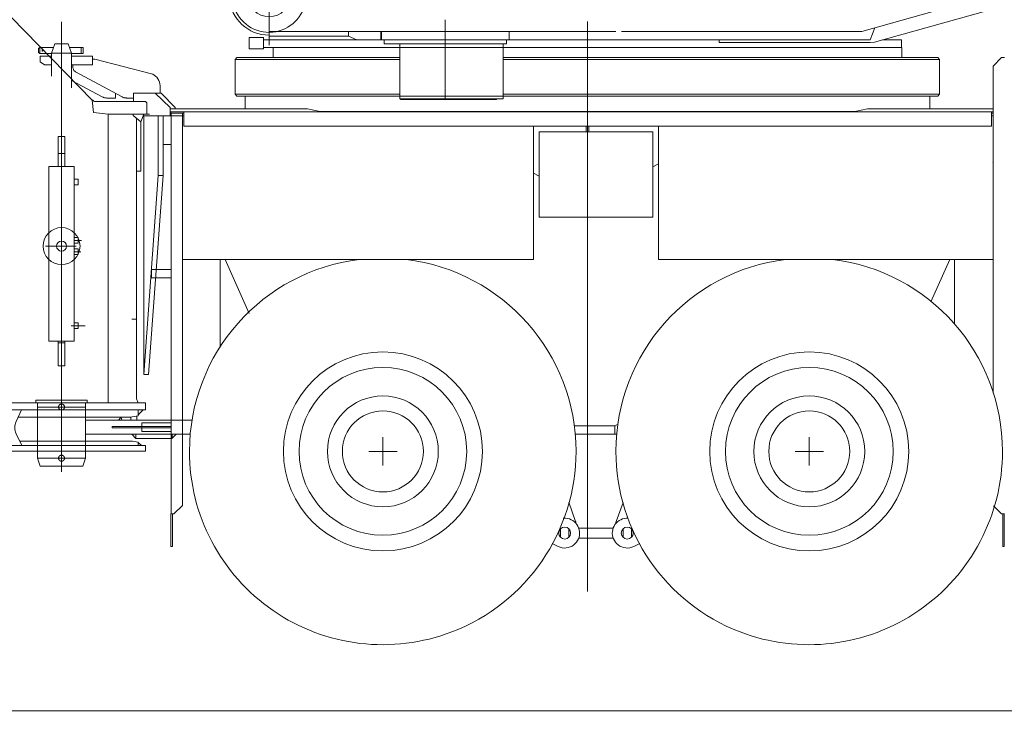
# Model space of a CAD drawing. Extents: x 34350 to 201729, y 12094 to 164960.
# Tile 2 of 70: x 55390 to 58854, y 15939 to 18411. Entities that reach past the tile are written whole.
import ezdxf

# ---------------------------------------------------------------- set-up
doc = ezdxf.new("R2010")
doc.units = 0
doc.header["$LTSCALE"] = 150
doc.header["$MEASUREMENT"] = 0
doc.linetypes.add('CENTER', pattern=[50.5, 30, -9, 2.5, -9])
for name, color, linetype in [('11', 251, 'Continuous'), ('200', 7, 'Continuous'), ('607', 7, 'Continuous'), ('611', 7, 'Continuous')]:
    doc.layers.add(name, color=color, linetype=linetype)

# ---------------------------------------------------------------- blocks, each defined once
blk = doc.blocks.new('*G2')
at = {"layer": '11', "color": 251, "linetype": 'Continuous', "lineweight": 9}
for p, q in [((56223.6, 22440.9), (56009.3, 22438.5)), ((56009.3, 22438.5), (56009.7, 22398.5)), ((56223.6, 22440.9), (56437.9, 22443.3)), ((56437.9, 22443.3), (56438.3, 22403.3)), ((55988, 22398.2), (56460, 22403.5)), ((55990.3, 22198.2), (55988, 22398.2)), ((56460, 22403.5), (56462.2, 22203.5)), ((55990.3, 22198.2), (56462.3, 22203.5)), ((56462.2, 22203.5), (56456.7, 22203.5)), ((56456.7, 22203.5), (56496.1, 18678.7)), ((55995.8, 22198.3), (55990.3, 22198.2)), ((56035.1, 18673.5), (55995.8, 22198.3)), ((56496.1, 18678.7), (56035.1, 18673.5)), ((56432.9, 18678), (56098.4, 18674.2)), ((56098.4, 18674.2), (56140.6, 18468.8)), ((56395.3, 18471.6), (56432.9, 18678))]:
    blk.add_line(p, q, dxfattribs=at)
at = {"layer": '11', "color": 251, "linetype": 'CENTER', "lineweight": 9}
for p, q in [((56267.7, 18496.1), (56223.6, 22440.9)), ((56265.8, 18659.6), (56268.5, 18416.5)), ((56425.1, 18497.9), (56092.8, 18494.2))]:
    blk.add_line(p, q, dxfattribs=at)
at = {"layer": '11', "color": 251, "linetype": 'Continuous', "lineweight": 9}
for radius in [75.1, 75]:
    blk.add_circle((56267.7, 18496.1), radius, dxfattribs=at)
blk.add_arc((56267.7, 18496.1), 130, -167.8548, -10.869, dxfattribs=at)
blk = doc.blocks.new('*G4')
at = {"layer": '11', "color": 251, "linetype": 'Continuous', "lineweight": 9}
for p, q in [((53856.5, 18708.1), (53821.2, 18672.7)), ((54046, 18722.7), (53891.9, 18722.7)), ((54046, 18722.7), (54665.7, 18722.7)), ((54674.1, 18722.7), (54665.7, 18722.7)), ((54674.1, 18722.7), (54749.1, 18722.7)), ((54749.1, 18722.7), (54880.8, 18722.7)), ((53199.4, 18672.8), (53216.5, 18672.8)), ((53229.5, 18673.7), (53216.5, 18672.8)), ((53826.3, 18673.7), (53229.5, 18673.7)), ((53770.8, 18622.4), (53821.2, 18672.7)), ((53756.2, 18471.4), (53756.2, 18587)), ((55205.8, 18576.9), (55645.5, 18127.9)), ((52893.5, 17872.8), (53045.3, 18549.4)), ((53756.2, 18018.8), (53756.2, 18471.4)), ((55645.1, 18128.1), (55645.5, 18127.9)), ((55647.5, 18128.1), (55645.1, 18128.1)), ((55645.5, 18127.9), (55649.8, 18084.6)), ((55645.5, 18127.9), (55649.8, 18084.6)), ((55679.2, 18123.1), (55656.3, 18123.1)), ((55679.2, 18123.1), (55832.5, 18123.1)), ((55832.5, 18123.1), (55837.5, 18118.1)), ((55837.5, 18118.1), (55837.5, 18078.1)), ((55650.1, 18084.4), (55701.4, 18078.1)), ((55837.5, 18078.1), (55701.4, 18078.1)), ((55701.4, 18078.1), (55789.4, 18078.1)), ((55701.4, 18068.1), (55701.4, 18078.1)), ((55701.4, 18078.1), (55701.4, 18068.1)), ((55701.4, 17062.7), (55701.4, 18068.1)), ((55701.4, 18068.1), (55701.4, 17861.3)), ((55827.5, 18078.1), (55789.4, 18078.1)), ((55789.4, 18078.1), (55789.4, 18074.1)), ((55789.4, 18078.1), (55789.4, 18074.1)), ((55801.4, 18064), (55801.4, 17076.8)), ((55801.4, 18064), (55801.4, 17878.1)), ((55816.4, 18051.5), (55827.5, 18078.1)), ((55816.4, 17878.1), (55816.4, 18051.5)), ((54002.8, 17817.7), (53777.2, 17978)), ((55525.6, 17894.5), (55525.6, 17999.5)), ((55525.6, 17999.5), (55549.6, 17999.5)), ((55549.6, 17999.5), (55549.6, 17894.5)), ((52864.4, 17961.3), (52912.8, 17959.1)), ((52899.7, 17900.5), (52853.2, 17920.3)), ((55525.6, 17939.5), (55549.6, 17939.5)), ((52889.7, 17864.7), (52893.5, 17872.8)), ((55492.6, 17879.5), (55492.6, 17894.5)), ((55492.6, 17894.5), (55582.6, 17894.5)), ((55492.6, 17279.2), (55492.6, 17879.5)), ((55549.6, 17894.5), (55525.6, 17894.5)), ((55582.6, 17894.5), (55582.6, 17279.2)), ((55801.4, 17878.1), (55816.4, 17878.1)), ((52881.7, 17864.7), (52865.8, 17864.7)), ((52865.8, 17864.7), (52865.8, 17839.7)), ((52865.8, 17839.7), (53242.8, 17839.7)), ((53242.8, 17864.7), (52881.7, 17864.7)), ((52899.9, 17864.7), (52889.7, 17864.7)), ((52890.6, 17839.7), (52899.9, 17839.7)), ((52891.9, 17829), (52890.6, 17839.7)), ((52987.8, 17864.7), (52899.9, 17864.7)), ((52899.9, 17839.7), (53032.8, 17839.7)), ((52937.8, 17849.7), (52915.8, 17849.7)), ((52915.8, 17849.7), (52915.8, 17829.7)), ((52915.8, 17839.7), (52915.8, 17849.7)), ((52915.8, 17849.7), (52932.8, 17849.7)), ((53177.8, 17851.7), (52937.8, 17851.7)), ((52937.8, 17851.7), (52937.8, 17849.7)), ((53082.8, 17839.7), (53320.6, 17839.7)), ((53242.8, 17864.7), (53127.8, 17864.7)), ((53177.8, 17849.7), (53177.8, 17851.7)), ((53199.8, 17849.7), (53177.8, 17849.7)), ((53199.8, 17849.7), (53182.8, 17849.7)), ((53199.8, 17829.7), (53199.8, 17849.7)), ((53199.8, 17839.7), (53199.8, 17849.7)), ((53242.8, 17849.7), (53242.8, 17864.7)), ((53242.8, 17839.7), (53242.8, 17864.7)), ((53263.1, 17849.7), (53242.8, 17849.7)), ((53242.8, 17839.7), (53242.8, 17849.7)), ((53242.8, 17849.7), (53251.2, 17849.7)), ((53971.9, 17839.7), (53242.8, 17839.7)), ((53251.2, 17849.7), (53263.1, 17849.7)), ((53263.1, 17849.7), (53956.1, 17849.7)), ((53957.8, 17849.7), (53263.1, 17849.7)), ((53330.4, 17839.7), (53320.6, 17839.7)), ((53327, 17829.8), (53330.4, 17839.7)), ((53809, 17849.7), (53810.1, 17849.7)), ((55582.5, 17829.2), (55582.5, 17849.2)), ((55582.5, 17849.2), (55596.5, 17849.2)), ((55596.5, 17849.2), (55596.5, 17829.2)), ((55701.4, 17062.7), (55701.4, 17861.3)), ((52891.9, 17277.4), (52891.9, 17829)), ((52915.8, 17829.7), (52917.8, 17829.7)), ((52917.8, 17829.7), (52917.8, 17759.7)), ((53197.8, 17759.7), (53197.8, 17829.7)), ((53197.8, 17829.7), (53199.8, 17829.7)), ((53326.7, 17828.4), (53231.3, 17287.2)), ((53327, 17829.8), (53326.7, 17828.4)), ((53978, 17837.7), (54220, 17837.7)), ((54027.3, 17817.7), (54002.8, 17817.7)), ((54027.3, 17837.7), (54027.3, 17817.7)), ((54027.3, 17837.7), (54027.3, 17817.7)), ((54220, 17837.7), (54027.3, 17837.7)), ((54027.3, 17817.7), (54220, 17817.7)), ((54220, 17837.7), (54204.5, 17837.7)), ((54220, 17812.7), (54211.6, 17817.7)), ((54220, 17824.7), (54220, 17837.7)), ((54220, 17812.7), (54220, 17837.7)), ((54220, 17824.7), (54220, 17812.7)), ((54381.3, 17812.7), (54220, 17812.7)), ((55596.5, 17829.2), (55582.5, 17829.2)), ((52917.8, 17759.7), (53197.8, 17759.7)), ((52947.8, 17759.7), (52917.8, 17759.7)), ((52917.8, 17759.7), (52917.8, 17279.7)), ((53167.8, 17759.7), (53197.8, 17759.7)), ((53197.8, 17759.7), (53197.8, 17279.7)), ((54825.2, 17623), (54768.9, 17670.7)), ((55582.6, 17624.2), (55582.6, 17644.2)), ((55582.6, 17644.2), (55596.6, 17644.2)), ((55596.6, 17644.2), (55596.6, 17624.2)), ((54852.7, 17599.8), (54825.2, 17623)), ((55596.6, 17624.2), (55582.6, 17624.2)), ((55582.6, 17584.2), (55582.6, 17604.2)), ((55582.6, 17604.2), (55596.6, 17604.2)), ((55596.6, 17604.2), (55596.6, 17584.2)), ((55596.6, 17584.2), (55582.6, 17584.2)), ((55582.6, 17324.2), (55582.6, 17344.2)), ((55582.6, 17344.2), (55596.6, 17344.2)), ((55596.6, 17324.2), (55582.6, 17324.2)), ((55596.6, 17344.2), (55596.6, 17324.2)), ((53231.3, 17287.2), (53229.3, 17275.9)), ((52849.3, 17231.7), (52849.3, 17266.7)), ((52849.3, 17266.7), (53257.9, 17266.7)), ((52891.9, 17277.4), (52890.4, 17266.7)), ((52890.4, 17266.7), (52899.9, 17266.7)), ((53219.6, 17266.7), (52899.9, 17266.7)), ((52917.8, 17279.7), (52911.8, 17279.7)), ((52911.8, 17279.7), (52911.8, 17229.7)), ((53197.8, 17279.7), (53203.8, 17279.7)), ((53203.8, 17279.7), (53203.8, 17229.7)), ((53231.6, 17266.7), (53219.6, 17266.7)), ((53229.3, 17275.9), (53231.6, 17266.7)), ((53257.9, 17266.7), (53266.7, 17266.7)), ((53266.7, 17266.7), (53266.7, 17231.7)), ((55582.6, 17279.2), (55492.6, 17279.2)), ((55549.6, 17279.2), (55525.6, 17279.2)), ((55525.6, 17279.2), (55525.6, 17192.7)), ((55525.6, 17274.2), (55549.6, 17274.2)), ((55549.6, 17192.7), (55549.6, 17279.2)), ((52867.9, 17231.7), (52849.3, 17231.7)), ((53266.7, 17231.7), (52867.9, 17231.7)), ((52911.8, 17229.7), (52917.8, 17229.7)), ((52917.8, 17229.7), (52917.8, 17227.7)), ((52917.8, 17227.7), (52917.8, 17054.2)), ((53197.8, 17229.7), (53197.8, 17054.2)), ((53203.8, 17229.7), (53197.8, 17229.7)), ((55074.3, 17080.9), (55062, 17202.3)), ((55525.6, 17192.7), (55549.6, 17192.7)), ((55072.9, 17062.7), (55074.3, 17080.9)), ((55801.4, 17076.8), (55806.6, 17062.7)), ((52917.8, 17054.2), (52908.8, 17024.2)), ((53197.8, 17054.2), (53206.8, 17024.2)), ((55067.8, 17062.7), (55817.5, 17062.7)), ((55067.8, 17037.7), (55067.8, 17062.7)), ((55096, 17062.7), (55072.9, 17062.7)), ((55109.5, 17062.7), (55096.1, 17062.7)), ((55096.1, 17062.7), (55701.4, 17062.7)), ((55789.4, 17062.7), (55701.4, 17062.7)), ((55806.6, 17062.7), (55789.4, 17062.7)), ((55817.5, 17062.7), (55832.5, 17062.7)), ((55832.5, 17062.7), (55832.5, 17037.7)), ((52908.8, 17024.2), (52908.8, 16866.7)), ((53206.8, 17024.2), (53206.8, 16866.7)), ((55832.5, 17037.7), (55067.8, 17037.7)), ((55073.9, 17037.7), (55097.9, 17037.7)), ((55077.9, 17017.7), (55073.9, 17037.7)), ((55079.9, 17019.7), (55077.9, 17017.7)), ((55077.9, 17017.7), (55077.9, 16932.6)), ((55397.2, 17037.7), (55097.9, 17037.7)), ((55378, 16996.8), (55397.2, 17037.7)), ((55385.4, 17012.6), (55778.5, 17012.6)), ((55807.5, 17037.7), (55397.2, 17037.7)), ((55778.5, 17012.6), (55807.5, 17017.7)), ((55807.5, 17017.7), (55807.5, 17037.7)), ((55397.6, 16912.6), (55378, 16954.4)), ((55832.5, 16912.6), (55067.8, 16912.6)), ((55067.8, 16912.6), (55067.8, 16892.6)), ((55077.9, 16932.6), (55075.6, 16912.6)), ((55075.6, 16912.6), (55079.4, 16912.6)), ((55079.4, 16912.6), (55096.5, 16912.6)), ((55096.5, 16912.6), (55097.9, 16912.6)), ((55097.9, 16912.6), (55397.6, 16912.6)), ((55369.8, 16912.6), (55387, 16912.6)), ((55387, 16912.6), (55797.9, 16912.6)), ((55787.7, 16927.6), (55390.6, 16927.6)), ((55807.5, 16924.1), (55787.7, 16927.6)), ((55797.9, 16912.6), (55807.5, 16912.6)), ((55807.5, 16912.6), (55807.5, 16924.1)), ((55832.5, 16892.6), (55832.5, 16912.6)), ((55067.8, 16892.6), (55074.9, 16892.6)), ((55074.9, 16892.6), (55832.5, 16892.6)), ((53206.8, 16866.7), (52908.8, 16866.7)), ((52908.8, 16866.7), (52908.8, 16831.7)), ((52942.8, 16866.7), (52908.8, 16866.7)), ((52908.8, 16866.7), (52908.8, 16831.7)), ((52908.8, 16866.7), (52942.8, 16866.7)), ((53152.8, 16866.7), (52962.8, 16866.7)), ((53206.8, 16866.7), (53172.8, 16866.7)), ((53206.8, 16866.7), (53172.8, 16866.7)), ((53206.8, 16831.7), (53206.8, 16866.7)), ((53206.8, 16831.7), (53206.8, 16866.7)), ((52908.8, 16831.7), (53206.8, 16831.7)), ((52908.8, 16831.7), (53206.8, 16831.7)), ((52962.9, 16277.7), (52962.9, 16831.7)), ((53152.9, 16831.7), (53152.9, 16277.7)), ((52981.6, 16270.3), (52962.9, 16277.7)), ((52987.9, 16239.5), (52987.9, 16261)), ((53127.9, 16261), (53127.9, 16239.4)), ((53152.9, 16277.7), (53134.2, 16270.2)), ((52987.9, 16192.8), (52987.9, 16239.5)), ((53127.9, 16239.4), (53127.9, 16192.8)), ((52963.9, 16169.5), (52963.9, 16177.7)), ((52965.9, 16179.7), (52982.9, 16179.7)), ((53127.9, 16192.8), (53127.9, 16184.7)), ((53132.9, 16179.7), (53149.9, 16179.7)), ((52886.8, 16131.7), (52886.8, 16148)), ((52892.8, 16148), (52892.8, 16131.7)), ((52905.8, 16160), (52897.8, 16155.4)), ((52897.8, 16155.4), (52897.8, 16144.3)), ((52897.8, 16144.3), (52897.8, 16138.1)), ((52904.8, 16166), (53006.8, 16166)), ((53006.8, 16160), (52904.8, 16160)), ((52912.8, 16160), (52905.8, 16160)), ((53209.8, 16160), (52912.8, 16160)), ((52955.8, 16166), (52947.8, 16166)), ((52963.9, 16160), (52963.9, 16169.5)), ((53006.8, 16166), (53006.8, 16160)), ((53108.8, 16166), (53108.8, 16160)), ((53210.8, 16166), (53108.8, 16166)), ((53108.8, 16160), (53210.8, 16160)), ((53151.9, 16169.5), (53151.9, 16160)), ((53159.8, 16166), (53167.8, 16166)), ((53217.8, 16155.4), (53209.8, 16160)), ((53217.8, 16144.3), (53217.8, 16155.4)), ((53217.8, 16138.1), (53217.8, 16144.3)), ((53222.8, 16148), (53222.8, 16131.7)), ((53228.8, 16131.7), (53228.8, 16148)), ((52881.2, 16111.3), (52660.6, 16001.4)), ((52752.9, 16113.7), (52752.9, 16119.7)), ((52752.9, 16119.7), (52874.8, 16119.7)), ((52874.8, 16113.7), (52752.9, 16113.7)), ((53455, 16001.4), (53234.4, 16111.3)), ((53362.7, 16119.7), (53240.8, 16119.7)), ((53240.8, 16113.7), (53362.7, 16113.7)), ((53362.7, 16113.7), (53362.7, 16119.7)), ((52657.8, 15996.9), (52657.8, 15980)), ((52657.8, 15980), (53457.8, 15980)), ((53457.8, 15980), (53457.8, 15996.9))]:
    blk.add_line(p, q, dxfattribs=at)
at = {"layer": '11', "color": 251, "linetype": 'CENTER', "lineweight": 9}
for p, q in [((55537.6, 16820.1), (55537.6, 18360.1)), ((55537.6, 18036.4), (55537.6, 18205.8)), ((55537.6, 18205.8), (55537.6, 17147)), ((55837.5, 18078.1), (55847.5, 18078.1)), ((52864.5, 17953.4), (52865.7, 17924.2)), ((52838.5, 17937.9), (52879.7, 17939.7)), ((53057.8, 17720), (53057.8, 16866.7)), ((55580.6, 17634.2), (55607.3, 17634.2)), ((55481, 17614.2), (55589.2, 17614.2)), ((55481, 17614.2), (55589.2, 17614.2)), ((55582.4, 17594.2), (55605.9, 17594.2)), ((55799.9, 17357.7), (55784.4, 17357.7)), ((55787.4, 17357.7), (55795.4, 17357.7)), ((55787.4, 17357.7), (55795.4, 17357.7)), ((55571.4, 17334.2), (55614.7, 17334.2)), ((55575.3, 17334.2), (55601.2, 17334.2)), ((55614.7, 17334.2), (55620.2, 17334.2)), ((55537.6, 17286.3), (55537.6, 17000.3)), ((55537.6, 17106.3), (55537.6, 16820.3)), ((55447.6, 17072.7), (55447.6, 17062.7)), ((55627.6, 17072.7), (55447.6, 17072.7)), ((55447.6, 17062.7), (55452.6, 17062.7)), ((55452.6, 17062.7), (55452.6, 16878.1)), ((55452.6, 17062.7), (55622.2, 17062.7)), ((55452.6, 17058.1), (55452.6, 17047.7)), ((55452.6, 17047.7), (55622.6, 17047.7)), ((55521.3, 17048.1), (55556, 17048.1)), ((55622.4, 16867.7), (55622.4, 17062.7)), ((55622.4, 17062.7), (55627.6, 17062.7)), ((55627.6, 17062.7), (55627.6, 17072.7)), ((55452.6, 16878.1), (55452.6, 16867.7)), ((55452.6, 16867.7), (55462.3, 16840.6)), ((55452.6, 16867.7), (55622.6, 16867.7)), ((55462.3, 16840.6), (55612.5, 16840.6)), ((55521.3, 16868.1), (55556, 16868.1)), ((55612.5, 16840.6), (55622.4, 16867.7)), ((53057.8, 16810), (53057.8, 16104)), ((53057.8, 15939.1), (53057.8, 16223.9)), ((52930.8, 16176.6), (52930.8, 16147.8)), ((52991.8, 16177.2), (52991.8, 16147.8)), ((53123.8, 16177.2), (53123.8, 16147.8)), ((53184.8, 16176.6), (53184.8, 16147.8))]:
    blk.add_line(p, q, dxfattribs=at)
at = {"layer": '11', "color": 251, "linetype": 'Continuous', "lineweight": 9}
for points in [[(52987.9, 16184.7), (52987.9, 16186), (52987.9, 16187.3), (52987.9, 16188.4), (52987.9, 16189.4), (52987.9, 16190.2), (52987.9, 16191), (52987.9, 16191.6), (52987.9, 16192.2), (52987.9, 16192.6), (52987.9, 16192.8)], [(53151.9, 16177.7), (53151.9, 16177), (53151.9, 16176.3), (53151.9, 16175.5), (53151.9, 16174.7), (53151.9, 16173.9), (53151.9, 16173), (53151.9, 16172.1), (53151.9, 16171.2), (53151.9, 16170.4), (53151.9, 16169.5)]]:
    blk.add_lwpolyline(points, dxfattribs=at)
for centre, radius in [((52865, 17939), 10.3), ((55537.6, 17614.2), 65), ((55537.6, 17614.2), 17.5), ((55537.6, 17614.2), 17.5)]:
    blk.add_circle(centre, radius, dxfattribs=at)
at = {"layer": '11', "color": 251, "linetype": 'CENTER', "lineweight": 9}
for centre in [(55537.6, 17048.1), (55537.6, 16868.1)]:
    blk.add_circle(centre, 10.5, dxfattribs=at)
at = {"layer": '11', "color": 251, "linetype": 'Continuous', "lineweight": 9}
for centre, radius, start, end in [((53891.9, 18672.7), 50, 89.9989, 134.9976), ((54880.8, 18287.7), 435, 41.6599, 90), ((53199.4, 18514.8), 158, 89.9997, 167.3577), ((53806.2, 18587), 50, 135.0048, 180), ((55655.7, 18132.3), 9.24, -152.7985, -86.368), ((53806.2, 18018.8), 50, -179.9986, -125.395), ((52865, 17939), 22.2, 91.6771, -122.3435), ((54381.3, 17212.7), 600, 49.7555, 90), ((54465.1, 17141.8), 600, 5.7882, 49.757), ((55423.3, 16975.6), 50, 154.9108, -154.9088), ((52977.9, 16261), 10, -0.0026, 68.4423), ((53137.9, 16261), 10, 111.803, 180), ((52965.9, 16177.7), 2.01, 90.218, 180), ((52982.9, 16184.7), 5, -90, 0), ((53132.9, 16184.7), 5, -179.9738, -90), ((53149.9, 16177.7), 2, 0, 90), ((52904.8, 16148), 18, 90, 180), ((52904.8, 16148), 12, 90, 180), ((53057.9, 16215.2), 109, -149.5862, -30.4146), ((53210.8, 16148), 18, 0, 90), ((53210.8, 16148), 12, 0, 90), ((52874.8, 16131.7), 18, -90, 0), ((52874.8, 16131.7), 12, -90, 0), ((52867.8, 16138.1), 30, -63.5315, 0), ((53247.8, 16138.1), 30, -179.9984, -116.4716), ((53240.8, 16131.7), 18, 180, -90), ((53240.8, 16131.7), 12, 180, -90), ((52662.8, 15996.9), 5, 116.4634, 180), ((53452.8, 15996.9), 5, -0.0071, 63.503)]:
    blk.add_arc(centre, radius, start, end, dxfattribs=at)
at = {"layer": '200', "color": 7, "linetype": 'Continuous', "lineweight": 9}
for p, q in [((55812.7, 17878.1), (55801.4, 17878.1)), ((55807.5, 17020.8), (55824.5, 17037.7)), ((55824.5, 17037.7), (55807.5, 17037.7)), ((55807.5, 17037.7), (55807.5, 17020.8)), ((55807.5, 16923.9), (55818.9, 16912.6)), ((55807.5, 16912.6), (55807.5, 16923.9)), ((55818.9, 16912.6), (55807.5, 16912.6))]:
    blk.add_line(p, q, dxfattribs=at)
at = {"layer": '607', "color": 7, "linetype": 'CENTER', "lineweight": 9}
for p, q in [((52930.8, 16173.9), (52930.8, 16166)), ((52991.8, 16173.9), (52991.8, 16166)), ((53123.8, 16173.9), (53123.8, 16166)), ((53184.8, 16173.9), (53184.8, 16166))]:
    blk.add_line(p, q, dxfattribs=at)
at = {"layer": '611', "color": 7, "linetype": 'Continuous', "lineweight": 9}
for p, q in [((52921.3, 16173.9), (52940.3, 16173.9)), ((52921.3, 16166), (52921.3, 16173.9)), ((52940.3, 16166.4), (52921.3, 16166.4)), ((52940.3, 16166), (52921.3, 16166)), ((52930.8, 16166), (52930.8, 16172.8)), ((52940.3, 16173.9), (52940.3, 16166)), ((52982.3, 16173.9), (53001.3, 16173.9)), ((52982.3, 16166), (52982.3, 16173.9)), ((53001.3, 16166.4), (52982.3, 16166.4)), ((53001.3, 16166), (52982.3, 16166)), ((52991.8, 16166), (52991.8, 16172.8)), ((53001.3, 16173.9), (53001.3, 16166)), ((53114.3, 16173.9), (53133.3, 16173.9)), ((53114.3, 16166), (53114.3, 16173.9)), ((53133.3, 16166.4), (53114.3, 16166.4)), ((53133.3, 16166), (53114.3, 16166)), ((53123.8, 16166), (53123.8, 16172.8)), ((53133.3, 16173.9), (53133.3, 16166)), ((53175.3, 16173.9), (53194.3, 16173.9)), ((53175.3, 16166), (53175.3, 16173.9)), ((53194.3, 16166.4), (53175.3, 16166.4)), ((53194.3, 16166), (53175.3, 16166)), ((53184.8, 16166), (53184.8, 16172.8)), ((53194.3, 16173.9), (53194.3, 16166))]:
    blk.add_line(p, q, dxfattribs=at)
for centre, start, end in [((52926.1, 16162.9), 64.3459, 115.6509), ((52935.6, 16162.9), 64.3315, 115.6652), ((52987.1, 16162.9), 64.3332, 115.6491), ((52996.6, 16162.9), 64.3476, 115.6635), ((53119.1, 16162.9), 64.3332, 115.6491), ((53128.6, 16162.9), 64.3332, 115.6491), ((53180.1, 16162.9), 64.3459, 115.6652), ((53189.6, 16162.9), 64.3459, 115.6652)]:
    blk.add_arc(centre, 11, start, end, dxfattribs=at)
blk = doc.blocks.new('*G5')
at = {"layer": '11', "color": 251, "linetype": 'Continuous', "lineweight": 9}
for p, q in [((58397.6, 18332.1), (60677.9, 18973.2)), ((58353.2, 18369.6), (60061.9, 18850)), ((56267.7, 18369.6), (57487.6, 18369.6)), ((56546.6, 18369.6), (56546.6, 18352.7)), ((56661.1, 18340.1), (56661.1, 18369.6)), ((56662.6, 18340.1), (56662.6, 18369.6)), ((56662.6, 18369.6), (56662.6, 18340.1)), ((56887.7, 18334.3), (56887.7, 18368.4)), ((57112.6, 18340.1), (57112.6, 18369.6)), ((57507.6, 18369.6), (58353.2, 18369.6)), ((58381.7, 18340.1), (58398.6, 18382.4)), ((56197.6, 18308.1), (56197.6, 18348.1)), ((56197.6, 18348.1), (56247.6, 18348.1)), ((56247.6, 18348.1), (56247.6, 18308.1)), ((56247.6, 18340.1), (56576.5, 18340.1)), ((56267.6, 18356.1), (56267.6, 18340.1)), ((56267.6, 18352.7), (56546.6, 18352.7)), ((58381.8, 18340.1), (56332.6, 18340.1)), ((56546.6, 18352.7), (56576.5, 18340.1)), ((56662.6, 18340.1), (56882.7, 18340.1)), ((56672.7, 18325.1), (56672.7, 18340.1)), ((56672.7, 18340.1), (56887.7, 18340.1)), ((56887.7, 18325.1), (56672.7, 18325.1)), ((56727.7, 18132.1), (56727.7, 18325.1)), ((56727.7, 18325.1), (57090.7, 18325.1)), ((56887.7, 18340.1), (57102.7, 18340.1)), ((57102.7, 18325.1), (56887.7, 18325.1)), ((56892.7, 18340.1), (57112.6, 18340.1)), ((57090.7, 18325.1), (57091.4, 18325.1)), ((57091.4, 18325.1), (57091.4, 18132.1)), ((57102.7, 18340.1), (57102.7, 18325.1)), ((57851, 18330.1), (57851, 18340.1)), ((58381.8, 18330.1), (57851, 18330.1)), ((58397.6, 18332.1), (58381.8, 18330.1)), ((58492.6, 18340.1), (58426.1, 18340.1)), ((58492.6, 18313.1), (58492.6, 18340.1)), ((56247.6, 18308.1), (56197.6, 18308.1)), ((56247.6, 18313.1), (58492.6, 18313.1)), ((56729.7, 18313.1), (56282.6, 18313.1)), ((56282.6, 18313.1), (56282.6, 18277.1)), ((58493.1, 18313.1), (57091.4, 18313.1)), ((58493.1, 18277.1), (58493.1, 18313.1)), ((56148.6, 18271.1), (56154.6, 18277.1)), ((56148.6, 18148.1), (56148.6, 18271.1)), ((56148.6, 18271.1), (56727.7, 18271.1)), ((56154.6, 18277.1), (56727.7, 18277.1)), ((57090.7, 18277.1), (57387.6, 18277.1)), ((57090.7, 18271.1), (58626.6, 18271.1)), ((57387.6, 18277.1), (58620.6, 18277.1)), ((58620.6, 18277.1), (58626.6, 18271.1)), ((58626.6, 18271.1), (58626.6, 18148.1)), ((58626.6, 18271.1), (58626.6, 18148.1)), ((56154.6, 18142.1), (56148.6, 18148.1)), ((56727.7, 18148.1), (56148.6, 18148.1)), ((56727.7, 18142.1), (56154.6, 18142.1)), ((57090.7, 18132.1), (56727.7, 18132.1)), ((57068, 18132.1), (56729.7, 18132.1)), ((56729.7, 18132.1), (56729.7, 18130.1)), ((56729.7, 18130.1), (57068, 18130.1)), ((57068, 18130.1), (57068, 18132.1)), ((58591.6, 18142.1), (57090.7, 18142.1)), ((57091.4, 18132.1), (57090.7, 18132.1)), ((58626.6, 18148.1), (57091.4, 18148.1)), ((58620.6, 18142.1), (58591.6, 18142.1)), ((58626.6, 18148.1), (58620.6, 18142.1))]:
    blk.add_line(p, q, dxfattribs=at)
at = {"layer": '11', "color": 251, "linetype": 'CENTER', "lineweight": 9}
for p, q in [((56267.7, 18653.5), (56267.7, 18321.2)), ((56887.7, 18340.1), (56887.7, 18410.1)), ((57387.6, 18312.1), (57387.6, 18403.7)), ((57387.6, 18399.1), (57387.6, 18240.8)), ((57387.6, 18328.1), (57387.6, 18398.1)), ((56887.7, 18362), (56887.7, 18311.3)), ((57387.6, 18375.4), (57387.6, 18281.4)), ((56887.7, 18325.1), (56887.7, 18130.1)), ((57387.6, 18313.1), (57387.6, 18087.1))]:
    blk.add_line(p, q, dxfattribs=at)
at = {"layer": '11', "color": 251, "linetype": 'Continuous', "lineweight": 9}
blk.add_arc((56267.6, 18496.1), 140, -175.7709, -89.9999, dxfattribs=at)

msp = doc.modelspace()

# ---------------------------------------------------------------- linework, layer by layer
at = {"layer": '11', "color": 251, "linetype": 'CENTER', "lineweight": 9}
for p, q in [((55537.6, 18326.2), (55537.6, 18402.9)), ((57387.6, 18213.4), (57387.6, 18086.5)), ((57387.6, 18162.3), (57387.6, 16683)), ((57387.6, 18036.1), (57387.6, 18016.4)), ((57387.6, 16683), (57387.6, 16399.4))]:
    msp.add_line(p, q, dxfattribs=at)
at = {"layer": '11', "color": 251, "linetype": 'Continuous', "lineweight": 9}
for p, q in [((55502.6, 18293.2), (55514.6, 18326.2)), ((55514.6, 18326.2), (55560.6, 18326.2)), ((55560.6, 18326.2), (55572.6, 18293.2)), ((55456.1, 18309.3), (55461.1, 18312.2)), ((55456.1, 18295.1), (55456.1, 18309.3)), ((55461.1, 18292.2), (55456.1, 18295.1)), ((55461.1, 18312.2), (55492.1, 18312.2)), ((55461.1, 18292.2), (55461.1, 18312.2)), ((55488.1, 18292.2), (55461.1, 18292.2)), ((55502.6, 18292.2), (55488.1, 18292.2)), ((55492.1, 18312.2), (55509.5, 18312.2)), ((55502.6, 18293.2), (55572.6, 18293.2)), ((55502.6, 18211.4), (55502.6, 18293.2)), ((55565.7, 18312.2), (55584, 18312.2)), ((55572.6, 18293.2), (55572.6, 18170.5)), ((55603.3, 18292.2), (55572.6, 18292.2)), ((55584, 18312.2), (55606.1, 18312.2)), ((55606.1, 18292.2), (55603.3, 18292.2)), ((55606.1, 18309.2), (55606.1, 18312.2)), ((55606.1, 18312.2), (55614.1, 18312.2)), ((55606.1, 18312.2), (55606.1, 18292.2)), ((55606.1, 18292.2), (55606.1, 18309.2)), ((55614.1, 18292.2), (55606.1, 18292.2)), ((55614.1, 18312.2), (55614.1, 18292.2)), ((55502.6, 18282.2), (55462.6, 18282.2)), ((55462.6, 18282.2), (55462.6, 18262.2)), ((55462.6, 18262.2), (55477.6, 18252.1)), ((55646.7, 18282.2), (55572.6, 18282.2)), ((55646.7, 18252.1), (55646.7, 18282.2)), ((55655, 18272.1), (55646.7, 18272.1)), ((55853.5, 18220.2), (55655, 18272.1)), ((58814.6, 18247.1), (58844.6, 18277.1)), ((58844.6, 18277.1), (58854.6, 18277.1)), ((55477.6, 18252.1), (55502.6, 18252.1)), ((55572.6, 18252.1), (55646.7, 18252.1)), ((55577.5, 18252.1), (55577.5, 18245.4)), ((55587.2, 18227), (55750.8, 18139.1)), ((58814.6, 17096.7), (58814.6, 18247.1)), ((55572.6, 18197.2), (55680.8, 18139.1)), ((55727.9, 18135.1), (55727.9, 18151.4)), ((55790.6, 18123.1), (55790.6, 18152.1)), ((55790.6, 18152.1), (55866.6, 18152.1)), ((55866.6, 18152.1), (55887.6, 18152.1)), ((55866.6, 18152.1), (55919.2, 18102.1)), ((55885.1, 18152.1), (55885.1, 18171.3)), ((55887.6, 18152.1), (55937.6, 18102.1)), ((55647.5, 18128.1), (55645.1, 18128.1)), ((55645.1, 18128.1), (55645.5, 18128.1)), ((55645.5, 18128.1), (55645.5, 18127.9)), ((55645.5, 18127.9), (55649.8, 18084.6)), ((55645.5, 18127.9), (55649.8, 18084.6)), ((55679.2, 18123.1), (55656.3, 18123.1)), ((55679.2, 18123.1), (55832.5, 18123.1)), ((55696.4, 18135.1), (55702.4, 18135.1)), ((55702.4, 18135.1), (55727.9, 18135.1)), ((55766.3, 18135.1), (55772.4, 18135.1)), ((55772.4, 18135.1), (55790.6, 18135.1)), ((55832.5, 18123.1), (55837.5, 18118.1)), ((55837.5, 18118.1), (55837.5, 18078.1)), ((58591.6, 18142.1), (56183.6, 18142.1)), ((56183.6, 18142.1), (56183.6, 18097.1)), ((58591.6, 18097.1), (58591.6, 18142.1)), ((55919.2, 18102.1), (55919.2, 18072.1)), ((55919.2, 18086.5), (55919.2, 18097.1)), ((55919.2, 18097.1), (56402.5, 18097.1)), ((55919.2, 18072.1), (55919.2, 18086.5)), ((58809.1, 18086.5), (55922.6, 18086.5)), ((55922.6, 18086.5), (55922.6, 18082.1)), ((55922.6, 18082.1), (55967.6, 18082.1)), ((55923.1, 16672.1), (55923.1, 18082.1)), ((55923.1, 18082.1), (55963.1, 18082.1)), ((55937.6, 18102.1), (55937.6, 18097.1)), ((55963.1, 18082.1), (55963.1, 16702.1)), ((55967.6, 18082.1), (55967.6, 18086.5)), ((55967.6, 18086.5), (55967.6, 18036.5)), ((56402.5, 18097.1), (56446.9, 18087.1)), ((58328.3, 18087.1), (56446.9, 18087.1)), ((56446.9, 18087.1), (56446.9, 18086.5)), ((56446.9, 18087.1), (56446.9, 18086.5)), ((58372.8, 18097.1), (58328.3, 18087.1)), ((58328.3, 18086.5), (58328.3, 18087.1)), ((58328.3, 18087.1), (58328.3, 18086.5)), ((58814.6, 18097.1), (58372.8, 18097.1)), ((58809.1, 18036.5), (58809.1, 18086.5)), ((58809.1, 18086.5), (58814.6, 18086.5)), ((58809.1, 18082.1), (58809.1, 18086.5)), ((58814.6, 18082.1), (58809.1, 18082.1)), ((55701.4, 18068.4), (55701.4, 18078.4)), ((55837.5, 18078.1), (55701.4, 18078.1)), ((55701.4, 18078.1), (55789.4, 18078.1)), ((55701.4, 18068.1), (55701.4, 18078.1)), ((55701.4, 17861.6), (55701.4, 18068.4)), ((55827.5, 18078.1), (55789.4, 18078.1)), ((55789.4, 18078.1), (55789.4, 18074.1)), ((55789.4, 18078.1), (55789.4, 18074.1)), ((55789.4, 18074.1), (55816.4, 18051.5)), ((55801.4, 18064), (55801.4, 17878.1)), ((55816.4, 18051.5), (55827.5, 18078.1)), ((55816.4, 17878.1), (55816.4, 18051.5)), ((55919.2, 18072.1), (55825, 18072.1)), ((55877.4, 18072.1), (55827.6, 18072.1)), ((55827.6, 18072.1), (55827.6, 17162.1)), ((55895.1, 18072.1), (55877.4, 18072.1)), ((55877.4, 18072.1), (55877.4, 17862.1)), ((55967.6, 18072.1), (55888.4, 18072.1)), ((55895.1, 17862.1), (55895.1, 18072.1)), ((55967.6, 18072.1), (55919.2, 18072.1)), ((58814.6, 18072.1), (58809.1, 18072.1)), ((58809.1, 18072.1), (58814.6, 18072.1)), ((55967.6, 18036.5), (58809.1, 18036.5)), ((57197.6, 18036.1), (57197.6, 17567.1)), ((57218.1, 17716.4), (57218.1, 18016.4)), ((57218.1, 18016.4), (57247.4, 18016.4)), ((57247.4, 18016.4), (57253.2, 18016.4)), ((57253.2, 18016.4), (57306, 18016.4)), ((57306, 18016.4), (57532.7, 18016.4)), ((57382.6, 18016.4), (57382.6, 18036.1)), ((57382.6, 18016.4), (57382.6, 18036.1)), ((57392.6, 18016.4), (57392.6, 18036.1)), ((57392.6, 18036.1), (57392.6, 18016.4)), ((57532.7, 18016.4), (57586.6, 18016.4)), ((57586.6, 18016.4), (57618.1, 18016.4)), ((57618.1, 18016.4), (57618.1, 17716.4)), ((57637.6, 18036.1), (57637.6, 17567.1)), ((57638.1, 17567.1), (57638.1, 18036.1)), ((57638.1, 18036.1), (57668.1, 18036.1)), ((57646.1, 18036.1), (57683.1, 18036.1)), ((55923.1, 17972.1), (55895.1, 17972.1)), ((58814.1, 17972.1), (58814.6, 17972.1)), ((58814.1, 17908.6), (58814.6, 17909.7)), ((55801.4, 17878.1), (55816.4, 17878.1)), ((57637.6, 17903.4), (57618.1, 17893)), ((55877.4, 17862.1), (55827.5, 17162.1)), ((55843.6, 17162.1), (55895.1, 17862.1)), ((55877.4, 17862.1), (55895.1, 17862.1)), ((57197.6, 17871.1), (57218.1, 17860.1)), ((57618.1, 17716.4), (57218.1, 17716.4)), ((57197.6, 17567.1), (55962.6, 17567.1)), ((56096.2, 17257), (56096.2, 17567.1)), ((56113, 17567.1), (56197.4, 17377.4)), ((57168.1, 17567.1), (57198.1, 17567.1)), ((57637.6, 17567.1), (58814.1, 17567.1)), ((57668.1, 17567.1), (57638.1, 17567.1)), ((58596, 17418.4), (58662.2, 17567.1)), ((58679, 17339), (58679, 17567.1)), ((55923.1, 17532.1), (55854.3, 17532.1)), ((55854.3, 17532.1), (55854.3, 17502.1)), ((55963.1, 17554.1), (55963.1, 17520)), ((55963.1, 17520), (55963.1, 17550)), ((58814.6, 17520), (58814.6, 17554.1)), ((58814.6, 17550), (58814.6, 17520)), ((55854.3, 17502.1), (55923.1, 17502.1)), ((55827.6, 17162.1), (55843.6, 17162.1)), ((55747.6, 17012.1), (55622.4, 17012.1)), ((55737.6, 17002.1), (55747.6, 17012.1)), ((55737.6, 17002.1), (55747.6, 17012.1)), ((55747.6, 17012.1), (55749.6, 17002.1)), ((55778.5, 17012.6), (55807.5, 17017.7)), ((55781.3, 17013.1), (55781.3, 17002.1)), ((55802.6, 17002.1), (55802.6, 17016.9)), ((55622.4, 17002.1), (55737.6, 17002.1)), ((55998.6, 17002.1), (55622.4, 17002.1)), ((55715.5, 16974.6), (55715.5, 16979.6)), ((55715.5, 16979.6), (55923.1, 16979.6)), ((55923.1, 16974.6), (55715.5, 16974.6)), ((55749.6, 17002.1), (55737.6, 17002.1)), ((55781.3, 17002.1), (55802.6, 17002.1)), ((55923.1, 16992.1), (55819.6, 16992.1)), ((55819.6, 16992.1), (55819.6, 16962.1)), ((55923.1, 16979.6), (55923.1, 16974.6)), ((57340.9, 16982.1), (57483.6, 16982.1)), ((57483.6, 16982.1), (57340.9, 16982.1)), ((57483.6, 16982.1), (57496.1, 16988.4)), ((57483.6, 16982.1), (57496.1, 16988.4)), ((57483.6, 16952.1), (57483.6, 16982.1)), ((57483.6, 16952.1), (57483.6, 16982.1)), ((55622.4, 16952.1), (55990.3, 16952.1)), ((55726.6, 16952.1), (55622.4, 16952.1)), ((55726.6, 16952.1), (55753.6, 16952.1)), ((55799.1, 16937.9), (55785, 16952.1)), ((55785, 16952.1), (55799.1, 16952.1)), ((55799.1, 16952.1), (55799.1, 16937)), ((55799.1, 16952.1), (55799.1, 16937.9)), ((55819.6, 16962.1), (55923.1, 16962.1)), ((55926.3, 16937), (55926.3, 16952.1)), ((55926.3, 16952.1), (55926.3, 16938)), ((55926.3, 16938), (55940.4, 16952.1)), ((55940.4, 16952.1), (55926.3, 16952.1)), ((56668.1, 16942), (56668.1, 16842)), ((57342.7, 16952.1), (57483.6, 16952.1)), ((57342.7, 16952.1), (57490.8, 16952.1)), ((57490.8, 16952.1), (57483.6, 16952.1)), ((58168.1, 16942), (58168.1, 16842)), ((55799.1, 16937), (55926.3, 16937)), ((56618.1, 16892), (56718.1, 16892)), ((58118.1, 16892), (58218.1, 16892)), ((55963.1, 16702.1), (55933.1, 16672.1)), ((57346.2, 16645.6), (57321.8, 16713.1)), ((57513, 16712.1), (57489, 16645.6)), ((58844.6, 16672.1), (58816.6, 16700.1)), ((55922.6, 16672.1), (55922.6, 16557.1)), ((55933.1, 16672.1), (55923.1, 16672.1)), ((55927.6, 16557.1), (55927.6, 16672.1)), ((58854.6, 16672.1), (58844.6, 16672.1)), ((58849.1, 16672.1), (58849.1, 16557.1)), ((58854.1, 16557.1), (58854.1, 16672.1)), ((57347.6, 16638.4), (57347.6, 16638.4)), ((57292.9, 16589.6), (57292.9, 16619.6)), ((57322.3, 16619.6), (57322.3, 16589.6)), ((57478.1, 16622.1), (57357.1, 16622.1)), ((57478.1, 16622.1), (57357.1, 16622.1)), ((57512.9, 16619.6), (57512.9, 16589.6)), ((57542.3, 16589.6), (57542.3, 16619.6)), ((55922.6, 16557.1), (55927.6, 16557.1)), ((57284.6, 16557.4), (57263.9, 16567.5)), ((57357.1, 16587.1), (57478.1, 16587.1)), ((57550.7, 16557.4), (57571.4, 16567.5)), ((58849.1, 16557.1), (58854.1, 16557.1)), ((69859.5, 15980), (52198.5, 15980))]:
    msp.add_line(p, q, dxfattribs=at)
for points in [[(55577.5, 18245.4), (55577.6, 18243.1), (55577.9, 18240.8), (55578.4, 18238.5), (55579.2, 18236.4), (55580.1, 18234.3), (55581.2, 18232.4), (55582.5, 18230.7), (55584, 18229.2), (55585.5, 18228), (55587.2, 18227)], [(55885.1, 18171.3), (55884.8, 18177.8), (55883.8, 18184.4), (55882, 18190.9), (55879.5, 18197.1), (55876.3, 18202.9), (55872.5, 18208), (55868.1, 18212.4), (55863.4, 18215.9), (55858.5, 18218.5), (55853.5, 18220.2)], [(55680.8, 18139.1), (55682.3, 18138.4), (55683.8, 18137.7), (55685.3, 18137.1), (55686.8, 18136.6), (55688.4, 18136.1), (55690, 18135.8), (55691.6, 18135.5), (55693.2, 18135.3), (55694.8, 18135.2), (55696.4, 18135.1)], [(55750.8, 18139.1), (55752.3, 18138.4), (55753.7, 18137.7), (55755.3, 18137.1), (55756.8, 18136.6), (55758.4, 18136.1), (55760, 18135.8), (55761.6, 18135.5), (55763.2, 18135.3), (55764.8, 18135.2), (55766.3, 18135.1)]]:
    msp.add_lwpolyline(points, dxfattribs=at)
for centre, radius in [((55471.1, 18302.2), 2), ((56668.1, 16892.1), 350), ((58168.1, 16892.1), 350), ((56668.1, 16892.1), 295), ((58168.1, 16892.1), 295), ((56668.1, 16892.1), 195), ((58168.1, 16892.1), 195), ((56668.1, 16892.1), 142.5), ((58168.1, 16892.1), 142.5), ((57307.6, 16604.6), 21), ((57527.6, 16604.6), 21)]:
    msp.add_circle(centre, radius, dxfattribs=at)
for centre, radius, start, end in [((55655.7, 18132.3), 9.24, -152.8029, -86.3586), ((56667.6, 16892.1), 680, 96.9542, 180), ((56667.6, 16892.1), 680, 0.0021, 83.0483), ((58167.6, 16892.1), 680, 96.9543, 180), ((58167.6, 16892.1), 680, 0.0021, 83.0485), ((56667.6, 16892.1), 680, -179.9983, -69.0396), ((56667.6, 16892.1), 680, -69.0394, 0), ((58167.6, 16892.1), 680, -179.9982, -110.9593), ((58167.6, 16892.1), 680, -110.9612, 0), ((57307.6, 16604.6), 52.5, 63.9548, 95.3671), ((57307.6, 16604.6), 52.5, -52.0689, 63.9601), ((57327.7, 16638.4), 19.9, -0.0477, 21.2908), ((57527.6, 16604.6), 52.5, 116.0383, -127.9242), ((57507.6, 16638.4), 20, 158.7601, 180), ((57527.6, 16604.6), 52.5, 86.7666, 116.0471), ((57307.6, 16604.6), 52.5, -116.0502, -52.0685), ((57527.6, 16604.6), 52.5, -127.9337, -63.9542)]:
    msp.add_arc(centre, radius, start, end, dxfattribs=at)
at = {"layer": '200', "color": 7, "linetype": 'Continuous', "lineweight": 9}
msp.add_line((55812.7, 17878.1), (55801.4, 17878.1), dxfattribs=at)

# ---------------------------------------------------------------- block references
at = {"color": 7, "linetype": 'Continuous', "lineweight": 9}
for name in ['*G2', '*G5', '*G4']:
    msp.add_blockref(name, (0, 0), dxfattribs=at)

doc.saveas('drawing.dxf')
